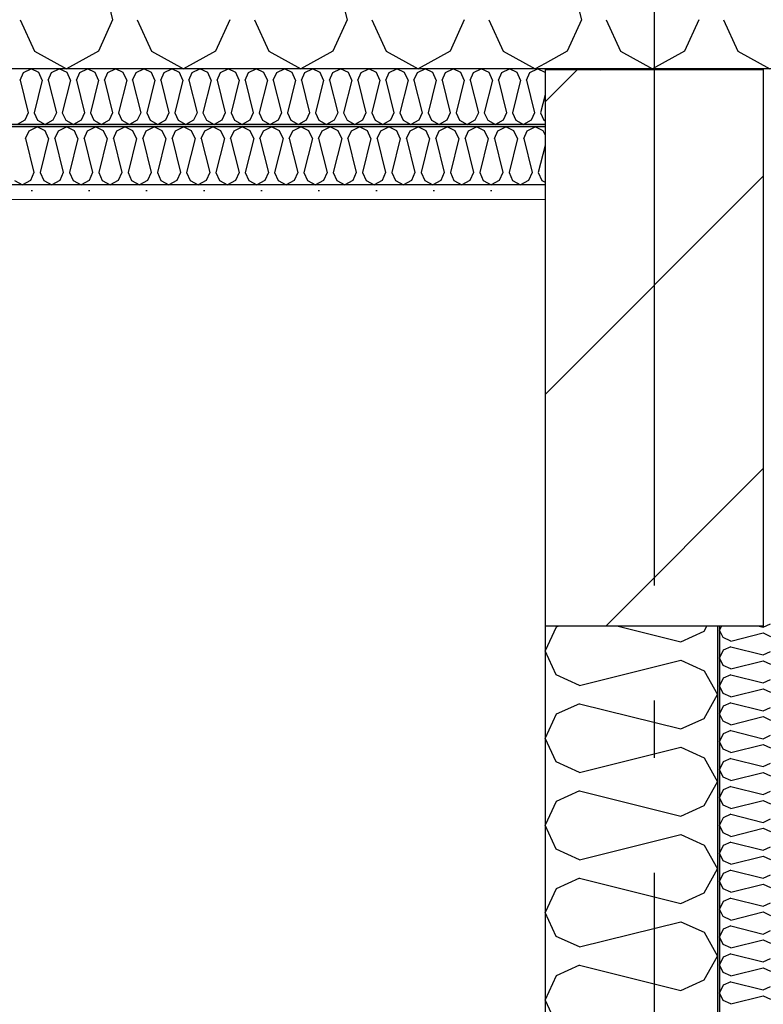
# Model space of a CAD drawing. Header units: millimetres. Extents: x -8544 to 51179, y -2070 to 39312.
# Tile 119 of 165: x 27665 to 28312, y 7736 to 8592. Entities that reach past the tile are written whole.
import ezdxf
from ezdxf.enums import TextEntityAlignment as Align

# ---------------------------------------------------------------- set-up
doc = ezdxf.new("R2010")
doc.units = ezdxf.units.MM
doc.header["$LTSCALE"] = 0.5
doc.header["$MEASUREMENT"] = 0
doc.linetypes.add('Akselinje', pattern=[1500, 1000, -200, 100, -200])
doc.linetypes.add('PLINE', pattern=[0])
for name, color, linetype in [('223- Bjelker', 7, 'Continuous'), ('223- Bjelker (Skravur)', 7, 'Continuous'), ('232- Ikke-bærende yttervegger', 7, 'Continuous'), ('232- Ikke-bærende yttervegger (Skravur)', 7, 'Continuous'), ('232- Ikke-bærende yttervegger (Skravur)(Nye konstruksjoner)', 7, 'Continuous'), ('232- Ikke-bærende yttervegger(Nye konstruksjoner)', 7, 'Continuous'), ('256- Faste himlinger og overflatebehandling (Skravur)(Nye konstruksjoner)', 7, 'Continuous'), ('256- Faste himlinger og overflatebehandling(Nye konstruksjoner)', 7, 'Continuous'), ('261- Primærkonstruksjon (tak)', 7, 'Continuous'), ('261- Primærkonstruksjon (tak) (Skravur)', 7, 'Continuous'), ('261- Primærkonstruksjon (tak) (Skravur)(Nye konstruksjoner)', 7, 'Continuous'), ('261- Primærkonstruksjon (tak)(Nye konstruksjoner)', 7, 'Continuous'), ('82-- Modullinjer', 7, 'Continuous')]:
    doc.layers.add(name, color=color, linetype=linetype)
doc.layers.add('236- Innvendig kledning og overflate(Nye konstruksjoner)', color=7, linetype='Continuous', lineweight=0)
doc.styles.add('GENERATED_STYLE_1', font='arial.ttf')

# ---------------------------------------------------------------- blocks, each defined once
blk = doc.blocks.new('*X5')
at = {"layer": '261- Primærkonstruksjon (tak) (Skravur)', "linetype": 'PLINE'}
for p, q in [((28124.11, 8710.79), (28153.69, 8592.45)), ((28153.69, 8592.45), (28141.26, 8565.13)), ((28175.13, 8592.45), (28187.57, 8565.13)), ((28255.74, 8592.45), (28243.3, 8565.13)), ((28277.18, 8592.45), (28289.61, 8565.13)), ((28141.26, 8565.13), (28121.93, 8554.34)), ((28187.57, 8565.13), (28215.44, 8549.57)), ((28243.3, 8565.13), (28215.44, 8549.57)), ((28289.61, 8565.13), (28317.48, 8549.57))]:
    blk.add_line(p, q, dxfattribs=at)
blk = doc.blocks.new('*X14')
at = {"layer": '232- Ikke-bærende yttervegger (Skravur)', "linetype": 'PLINE'}
for p, q in [((28142.03, 8548.92), (28140.59, 8549.57)), ((28170.3, 8548.92), (28172.93, 8549.57)), ((28264.57, 8549.57), (28264.93, 8548.92))]:
    blk.add_line(p, q, dxfattribs=at)
blk = doc.blocks.new('*X15')
at = {"layer": '232- Ikke-bærende yttervegger (Skravur)', "linetype": 'PLINE'}
for p, q in [((28131.73, 8063.89), (28121.93, 8043.17)), ((28133.67, 8064.77), (28131.73, 8063.89)), ((28185.52, 8064.77), (28240.04, 8051.14)), ((28260.36, 8060.39), (28262.81, 8064.77)), ((28240.04, 8051.14), (28260.36, 8060.39)), ((28131.73, 8022.45), (28121.93, 8043.17)), ((28152.05, 8013.2), (28240.04, 8035.2)), ((28240.04, 8035.2), (28260.36, 8025.95)), ((28152.05, 8013.2), (28131.73, 8022.45)), ((28260.36, 8025.95), (28271.93, 8005.23)), ((28260.36, 7984.51), (28271.93, 8005.23)), ((28152.05, 7997.26), (28131.73, 7988.01)), ((28152.05, 7997.26), (28240.04, 7975.26)), ((28131.73, 7988.01), (28121.93, 7967.29)), ((28240.04, 7975.26), (28260.36, 7984.51)), ((28131.73, 7946.57), (28121.93, 7967.29)), ((28152.05, 7937.32), (28240.04, 7959.32)), ((28240.04, 7959.32), (28260.36, 7950.07)), ((28152.05, 7937.32), (28131.73, 7946.57)), ((28260.36, 7950.07), (28271.93, 7929.35)), ((28260.36, 7908.63), (28271.93, 7929.35)), ((28152.05, 7921.38), (28131.73, 7912.14)), ((28152.05, 7921.38), (28240.04, 7899.38)), ((28131.73, 7912.14), (28121.93, 7891.41)), ((28240.04, 7899.38), (28260.36, 7908.63)), ((28131.73, 7870.69), (28121.93, 7891.41)), ((28152.05, 7861.45), (28240.04, 7883.44)), ((28240.04, 7883.44), (28260.36, 7874.2)), ((28260.36, 7874.2), (28271.93, 7853.47)), ((28152.05, 7861.45), (28131.73, 7870.69)), ((28260.36, 7832.75), (28271.93, 7853.47)), ((28152.05, 7845.5), (28131.73, 7836.26)), ((28152.05, 7845.5), (28240.04, 7823.51)), ((28131.73, 7836.26), (28121.93, 7815.53)), ((28240.04, 7823.51), (28260.36, 7832.75)), ((28131.73, 7794.81), (28121.93, 7815.53)), ((28152.05, 7785.57), (28240.04, 7807.56)), ((28240.04, 7807.56), (28260.36, 7798.32)), ((28260.36, 7798.32), (28271.93, 7777.6)), ((28152.05, 7785.57), (28131.73, 7794.81)), ((28260.36, 7756.87), (28271.93, 7777.6)), ((28152.05, 7769.62), (28131.73, 7760.38)), ((28152.05, 7769.62), (28240.04, 7747.63)), ((28131.73, 7760.38), (28121.93, 7739.66)), ((28240.04, 7747.63), (28260.36, 7756.87)), ((28131.73, 7718.93), (28121.93, 7739.66))]:
    blk.add_line(p, q, dxfattribs=at)
blk = doc.blocks.new('*X37')
at = {"layer": '232- Ikke-bærende yttervegger (Skravur)(Nye konstruksjoner)', "linetype": 'PLINE'}
for p, q in [((28275.14, 8549.57), (28274.83, 8548.92)), ((28311.66, 8549.57), (28311.72, 8549.56)), ((28311.72, 8549.56), (28311.76, 8549.57)), ((28275.53, 8064.77), (28273.93, 8061.38)), ((28308.36, 8064.77), (28311.72, 8063.93)), ((28311.72, 8063.93), (28318.23, 8066.89)), ((28277.07, 8054.75), (28273.93, 8061.38)), ((28283.57, 8051.79), (28277.07, 8054.75)), ((28283.57, 8051.79), (28311.72, 8058.83)), ((28311.72, 8058.83), (28318.23, 8055.87)), ((28283.57, 8046.69), (28277.07, 8043.73)), ((28283.57, 8046.69), (28311.72, 8039.65)), ((28277.07, 8043.73), (28273.93, 8037.1)), ((28277.07, 8030.47), (28273.93, 8037.1)), ((28311.72, 8039.65), (28318.23, 8042.61)), ((28283.57, 8027.51), (28277.07, 8030.47)), ((28283.57, 8027.51), (28311.72, 8034.55)), ((28311.72, 8034.55), (28318.23, 8031.59)), ((28283.57, 8022.41), (28277.07, 8019.45)), ((28283.57, 8022.41), (28311.72, 8015.37)), ((28277.07, 8019.45), (28273.93, 8012.82)), ((28277.07, 8006.19), (28273.93, 8012.82)), ((28311.72, 8015.37), (28318.23, 8018.33)), ((28283.57, 8003.23), (28277.07, 8006.19)), ((28283.57, 8003.23), (28311.72, 8010.27)), ((28311.72, 8010.27), (28318.23, 8007.31)), ((28277.07, 7995.17), (28273.93, 7988.54)), ((28283.57, 7998.13), (28277.07, 7995.17)), ((28283.57, 7998.13), (28311.72, 7991.09)), ((28311.72, 7991.09), (28318.23, 7994.05)), ((28277.07, 7981.91), (28273.93, 7988.54)), ((28283.57, 7978.95), (28311.72, 7985.99)), ((28311.72, 7985.99), (28318.23, 7983.03)), ((28283.57, 7978.95), (28277.07, 7981.91)), ((28277.07, 7970.89), (28273.93, 7964.26)), ((28283.57, 7973.85), (28277.07, 7970.89)), ((28283.57, 7973.85), (28311.72, 7966.81)), ((28311.72, 7966.81), (28318.23, 7969.77)), ((28277.07, 7957.63), (28273.93, 7964.26)), ((28283.57, 7954.67), (28311.72, 7961.71)), ((28311.72, 7961.71), (28318.23, 7958.75)), ((28283.57, 7954.67), (28277.07, 7957.63)), ((28277.07, 7946.61), (28273.93, 7939.98)), ((28283.57, 7949.57), (28277.07, 7946.61)), ((28283.57, 7949.57), (28311.72, 7942.53)), ((28311.72, 7942.53), (28318.23, 7945.49)), ((28277.07, 7933.35), (28273.93, 7939.98)), ((28283.57, 7930.39), (28311.72, 7937.43)), ((28311.72, 7937.43), (28318.23, 7934.47)), ((28283.57, 7930.39), (28277.07, 7933.35)), ((28283.57, 7925.28), (28277.07, 7922.33)), ((28283.57, 7925.28), (28311.72, 7918.25)), ((28277.07, 7922.33), (28273.93, 7915.69)), ((28311.72, 7918.25), (28318.23, 7921.2)), ((28277.07, 7909.06), (28273.93, 7915.69)), ((28283.57, 7906.1), (28277.07, 7909.06)), ((28283.57, 7906.1), (28311.72, 7913.14)), ((28311.72, 7913.14), (28318.23, 7910.19)), ((28283.57, 7901), (28277.07, 7898.04)), ((28283.57, 7901), (28311.72, 7893.96)), ((28277.07, 7898.04), (28273.93, 7891.41)), ((28277.07, 7884.78), (28273.93, 7891.41)), ((28311.72, 7893.96), (28318.23, 7896.92)), ((28283.57, 7881.82), (28277.07, 7884.78)), ((28283.57, 7881.82), (28311.72, 7888.86)), ((28311.72, 7888.86), (28318.23, 7885.9)), ((28283.57, 7876.72), (28277.07, 7873.76)), ((28283.57, 7876.72), (28311.72, 7869.68)), ((28277.07, 7873.76), (28273.93, 7867.13)), ((28277.07, 7860.5), (28273.93, 7867.13)), ((28311.72, 7869.68), (28318.23, 7872.64)), ((28283.57, 7857.54), (28277.07, 7860.5)), ((28283.57, 7857.54), (28311.72, 7864.58)), ((28311.72, 7864.58), (28318.23, 7861.62)), ((28277.07, 7849.48), (28273.93, 7842.85)), ((28283.57, 7852.44), (28277.07, 7849.48)), ((28283.57, 7852.44), (28311.72, 7845.4)), ((28311.72, 7845.4), (28318.23, 7848.36)), ((28277.07, 7836.22), (28273.93, 7842.85)), ((28283.57, 7833.26), (28311.72, 7840.3)), ((28311.72, 7840.3), (28318.23, 7837.34)), ((28283.57, 7833.26), (28277.07, 7836.22)), ((28277.07, 7825.2), (28273.93, 7818.57)), ((28283.57, 7828.16), (28277.07, 7825.2)), ((28283.57, 7828.16), (28311.72, 7821.12)), ((28311.72, 7821.12), (28318.23, 7824.08)), ((28277.07, 7811.94), (28273.93, 7818.57)), ((28283.57, 7808.98), (28311.72, 7816.02)), ((28311.72, 7816.02), (28318.23, 7813.06)), ((28283.57, 7808.98), (28277.07, 7811.94)), ((28277.07, 7800.92), (28273.93, 7794.29)), ((28283.57, 7803.88), (28277.07, 7800.92)), ((28283.57, 7803.88), (28311.72, 7796.84)), ((28311.72, 7796.84), (28318.23, 7799.8)), ((28277.07, 7787.66), (28273.93, 7794.29)), ((28283.57, 7784.7), (28311.72, 7791.74)), ((28311.72, 7791.74), (28318.23, 7788.78)), ((28283.57, 7784.7), (28277.07, 7787.66)), ((28283.57, 7779.6), (28277.07, 7776.64)), ((28283.57, 7779.6), (28311.72, 7772.56)), ((28277.07, 7776.64), (28273.93, 7770.01)), ((28311.72, 7772.56), (28318.23, 7775.52)), ((28277.07, 7763.38), (28273.93, 7770.01)), ((28283.57, 7760.42), (28277.07, 7763.38)), ((28283.57, 7760.42), (28311.72, 7767.46)), ((28311.72, 7767.46), (28318.23, 7764.5)), ((28283.57, 7755.32), (28277.07, 7752.36)), ((28283.57, 7755.32), (28311.72, 7748.28)), ((28277.07, 7752.36), (28273.93, 7745.73)), ((28277.07, 7739.09), (28273.93, 7745.73)), ((28311.72, 7748.28), (28318.23, 7751.24)), ((28283.57, 7736.14), (28277.07, 7739.09)), ((28283.57, 7736.14), (28311.72, 7743.18)), ((28311.72, 7743.18), (28318.23, 7740.22))]:
    blk.add_line(p, q, dxfattribs=at)
blk = doc.blocks.new('*X49')
at = {"layer": '261- Primærkonstruksjon (tak) (Skravur)(Nye konstruksjoner)', "linetype": 'PLINE'}
for p, q in [((27715.93, 8710.79), (27745.51, 8592.45)), ((27920.02, 8710.79), (27949.6, 8592.45)), ((27664.91, 8592.45), (27677.34, 8565.13)), ((27745.51, 8592.45), (27733.08, 8565.13)), ((27766.95, 8592.45), (27779.39, 8565.13)), ((27847.56, 8592.45), (27835.12, 8565.13)), ((27869, 8592.45), (27881.43, 8565.13)), ((27949.6, 8592.45), (27937.17, 8565.13)), ((27971.04, 8592.45), (27983.48, 8565.13)), ((28051.65, 8592.45), (28039.21, 8565.13)), ((28073.09, 8592.45), (28085.52, 8565.13)), ((27677.34, 8565.13), (27705.21, 8549.57)), ((27733.08, 8565.13), (27705.21, 8549.57)), ((27779.39, 8565.13), (27807.26, 8549.57)), ((27835.12, 8565.13), (27807.26, 8549.57)), ((27881.43, 8565.13), (27909.3, 8549.57)), ((27937.17, 8565.13), (27909.3, 8549.57)), ((27983.48, 8565.13), (28011.35, 8549.57)), ((28039.21, 8565.13), (28011.35, 8549.57)), ((28085.52, 8565.13), (28113.39, 8549.57)), ((28121.93, 8554.34), (28113.39, 8549.57))]:
    blk.add_line(p, q, dxfattribs=at)
blk = doc.blocks.new('*X61')
at = {"layer": '256- Faste himlinger og overflatebehandling (Skravur)(Nye konstruksjoner)', "linetype": 'PLINE'}
for p, q in [((27664.93, 8539.85), (27667.91, 8546.41)), ((27667.91, 8546.41), (27674.6, 8549.57)), ((27681.29, 8546.41), (27674.6, 8549.57)), ((27684.27, 8539.85), (27681.29, 8546.41)), ((27689.42, 8539.85), (27692.4, 8546.41)), ((27692.4, 8546.41), (27699.09, 8549.57)), ((27705.78, 8546.41), (27699.09, 8549.57)), ((27708.76, 8539.85), (27705.78, 8546.41)), ((27713.91, 8539.85), (27716.89, 8546.41)), ((27716.89, 8546.41), (27723.58, 8549.57)), ((27730.27, 8546.41), (27723.58, 8549.57)), ((27733.25, 8539.85), (27730.27, 8546.41)), ((27738.4, 8539.85), (27741.38, 8546.41)), ((27741.38, 8546.41), (27748.07, 8549.57)), ((27754.76, 8546.41), (27748.07, 8549.57)), ((27757.74, 8539.85), (27754.76, 8546.41)), ((27762.89, 8539.85), (27765.87, 8546.41)), ((27765.87, 8546.41), (27772.56, 8549.57)), ((27779.25, 8546.41), (27772.56, 8549.57)), ((27782.23, 8539.85), (27779.25, 8546.41)), ((27787.38, 8539.85), (27790.36, 8546.41)), ((27790.36, 8546.41), (27797.05, 8549.57)), ((27803.74, 8546.41), (27797.05, 8549.57)), ((27806.72, 8539.85), (27803.74, 8546.41)), ((27811.87, 8539.85), (27814.85, 8546.41)), ((27814.85, 8546.41), (27821.54, 8549.57)), ((27828.23, 8546.41), (27821.54, 8549.57)), ((27831.22, 8539.85), (27828.23, 8546.41)), ((27836.36, 8539.85), (27839.35, 8546.41)), ((27839.35, 8546.41), (27846.03, 8549.57)), ((27852.72, 8546.41), (27846.03, 8549.57)), ((27855.71, 8539.85), (27852.72, 8546.41)), ((27860.85, 8539.85), (27863.84, 8546.41)), ((27863.84, 8546.41), (27870.52, 8549.57)), ((27877.21, 8546.41), (27870.52, 8549.57)), ((27880.2, 8539.85), (27877.21, 8546.41)), ((27885.34, 8539.85), (27888.33, 8546.41)), ((27888.33, 8546.41), (27895.02, 8549.57)), ((27901.7, 8546.41), (27895.02, 8549.57)), ((27904.69, 8539.85), (27901.7, 8546.41)), ((27909.83, 8539.85), (27912.82, 8546.41)), ((27912.82, 8546.41), (27919.51, 8549.57)), ((27926.19, 8546.41), (27919.51, 8549.57)), ((27929.18, 8539.85), (27926.19, 8546.41)), ((27934.32, 8539.85), (27937.31, 8546.41)), ((27937.31, 8546.41), (27944, 8549.57)), ((27950.68, 8546.41), (27944, 8549.57)), ((27953.67, 8539.85), (27950.68, 8546.41)), ((27958.81, 8539.85), (27961.8, 8546.41)), ((27961.8, 8546.41), (27968.49, 8549.57)), ((27975.18, 8546.41), (27968.49, 8549.57)), ((27978.16, 8539.85), (27975.18, 8546.41)), ((27983.31, 8539.85), (27986.29, 8546.41)), ((27986.29, 8546.41), (27992.98, 8549.57)), ((27999.67, 8546.41), (27992.98, 8549.57)), ((28002.65, 8539.85), (27999.67, 8546.41)), ((28007.8, 8539.85), (28010.78, 8546.41)), ((28010.78, 8546.41), (28017.47, 8549.57)), ((28024.16, 8546.41), (28017.47, 8549.57)), ((28027.14, 8539.85), (28024.16, 8546.41)), ((28032.29, 8539.85), (28035.27, 8546.41)), ((28035.27, 8546.41), (28041.96, 8549.57)), ((28048.65, 8546.41), (28041.96, 8549.57)), ((28051.63, 8539.85), (28048.65, 8546.41)), ((28056.78, 8539.85), (28059.76, 8546.41)), ((28059.76, 8546.41), (28066.45, 8549.57)), ((28073.14, 8546.41), (28066.45, 8549.57)), ((28076.12, 8539.85), (28073.14, 8546.41)), ((28081.27, 8539.85), (28084.25, 8546.41)), ((28084.25, 8546.41), (28090.94, 8549.57)), ((28097.63, 8546.41), (28090.94, 8549.57)), ((28100.61, 8539.85), (28097.63, 8546.41)), ((28105.76, 8539.85), (28108.74, 8546.41)), ((28108.74, 8546.41), (28115.43, 8549.57)), ((28121.93, 8546.5), (28115.43, 8549.57)), ((27664.93, 8539.85), (27672.03, 8511.45)), ((27684.27, 8539.85), (27677.17, 8511.45)), ((27689.42, 8539.85), (27696.52, 8511.45)), ((27708.76, 8539.85), (27701.66, 8511.45)), ((27713.91, 8539.85), (27721.01, 8511.45)), ((27733.25, 8539.85), (27726.15, 8511.45)), ((27738.4, 8539.85), (27745.5, 8511.45)), ((27757.74, 8539.85), (27750.64, 8511.45)), ((27762.89, 8539.85), (27769.99, 8511.45)), ((27782.23, 8539.85), (27775.13, 8511.45)), ((27787.38, 8539.85), (27794.48, 8511.45)), ((27806.72, 8539.85), (27799.62, 8511.45)), ((27811.87, 8539.85), (27818.97, 8511.45)), ((27831.22, 8539.85), (27824.12, 8511.45)), ((27836.36, 8539.85), (27843.46, 8511.45)), ((27855.71, 8539.85), (27848.61, 8511.45)), ((27860.85, 8539.85), (27867.95, 8511.45)), ((27880.2, 8539.85), (27873.1, 8511.45)), ((27885.34, 8539.85), (27892.44, 8511.45)), ((27904.69, 8539.85), (27897.59, 8511.45)), ((27909.83, 8539.85), (27916.93, 8511.45)), ((27929.18, 8539.85), (27922.08, 8511.45)), ((27934.32, 8539.85), (27941.42, 8511.45)), ((27953.67, 8539.85), (27946.57, 8511.45)), ((27958.81, 8539.85), (27965.91, 8511.45)), ((27978.16, 8539.85), (27971.06, 8511.45)), ((27983.31, 8539.85), (27990.41, 8511.45)), ((28002.65, 8539.85), (27995.55, 8511.45)), ((28007.8, 8539.85), (28014.9, 8511.45)), ((28027.14, 8539.85), (28020.04, 8511.45)), ((28032.29, 8539.85), (28039.39, 8511.45)), ((28051.63, 8539.85), (28044.53, 8511.45)), ((28056.78, 8539.85), (28063.88, 8511.45)), ((28076.12, 8539.85), (28069.02, 8511.45)), ((28081.27, 8539.85), (28088.37, 8511.45)), ((28100.61, 8539.85), (28093.51, 8511.45)), ((28105.76, 8539.85), (28112.86, 8511.45)), ((28121.93, 8527.14), (28118, 8511.45)), ((27672.03, 8511.45), (27669.04, 8504.89)), ((27677.17, 8511.45), (27680.16, 8504.89)), ((27696.52, 8511.45), (27693.53, 8504.89)), ((27701.66, 8511.45), (27704.65, 8504.89)), ((27721.01, 8511.45), (27718.02, 8504.89)), ((27726.15, 8511.45), (27729.14, 8504.89)), ((27745.5, 8511.45), (27742.51, 8504.89)), ((27750.64, 8511.45), (27753.63, 8504.89)), ((27769.99, 8511.45), (27767, 8504.89)), ((27775.13, 8511.45), (27778.12, 8504.89)), ((27794.48, 8511.45), (27791.49, 8504.89)), ((27799.62, 8511.45), (27802.61, 8504.89)), ((27818.97, 8511.45), (27815.99, 8504.89)), ((27824.12, 8511.45), (27827.1, 8504.89)), ((27843.46, 8511.45), (27840.48, 8504.89)), ((27848.61, 8511.45), (27851.59, 8504.89)), ((27867.95, 8511.45), (27864.97, 8504.89)), ((27873.1, 8511.45), (27876.08, 8504.89)), ((27892.44, 8511.45), (27889.46, 8504.89)), ((27897.59, 8511.45), (27900.57, 8504.89)), ((27916.93, 8511.45), (27913.95, 8504.89)), ((27922.08, 8511.45), (27925.06, 8504.89)), ((27941.42, 8511.45), (27938.44, 8504.89)), ((27946.57, 8511.45), (27949.55, 8504.89)), ((27965.91, 8511.45), (27962.93, 8504.89)), ((27971.06, 8511.45), (27974.04, 8504.89)), ((27990.41, 8511.45), (27987.42, 8504.89)), ((27995.55, 8511.45), (27998.54, 8504.89)), ((28014.9, 8511.45), (28011.91, 8504.89)), ((28020.04, 8511.45), (28023.03, 8504.89)), ((28039.39, 8511.45), (28036.4, 8504.89)), ((28044.53, 8511.45), (28047.52, 8504.89)), ((28063.88, 8511.45), (28060.89, 8504.89)), ((28069.02, 8511.45), (28072.01, 8504.89)), ((28088.37, 8511.45), (28085.38, 8504.89)), ((28093.51, 8511.45), (28096.5, 8504.89)), ((28112.86, 8511.45), (28109.87, 8504.89)), ((28118, 8511.45), (28120.99, 8504.89)), ((27669.04, 8504.89), (27662.35, 8501.16)), ((27680.16, 8504.89), (27686.84, 8501.16)), ((27693.53, 8504.89), (27686.84, 8501.16)), ((27704.65, 8504.89), (27711.33, 8501.16)), ((27718.02, 8504.89), (27711.33, 8501.16)), ((27729.14, 8504.89), (27735.82, 8501.16)), ((27742.51, 8504.89), (27735.82, 8501.16)), ((27753.63, 8504.89), (27760.32, 8501.16)), ((27767, 8504.89), (27760.32, 8501.16)), ((27778.12, 8504.89), (27784.81, 8501.16)), ((27791.49, 8504.89), (27784.81, 8501.16)), ((27802.61, 8504.89), (27809.3, 8501.16)), ((27815.99, 8504.89), (27809.3, 8501.16)), ((27827.1, 8504.89), (27833.79, 8501.16)), ((27840.48, 8504.89), (27833.79, 8501.16)), ((27851.59, 8504.89), (27858.28, 8501.16)), ((27864.97, 8504.89), (27858.28, 8501.16)), ((27876.08, 8504.89), (27882.77, 8501.16)), ((27889.46, 8504.89), (27882.77, 8501.16)), ((27900.57, 8504.89), (27907.26, 8501.16)), ((27913.95, 8504.89), (27907.26, 8501.16)), ((27925.06, 8504.89), (27931.75, 8501.16)), ((27938.44, 8504.89), (27931.75, 8501.16)), ((27949.55, 8504.89), (27956.24, 8501.16)), ((27962.93, 8504.89), (27956.24, 8501.16)), ((27974.04, 8504.89), (27980.73, 8501.16)), ((27987.42, 8504.89), (27980.73, 8501.16)), ((27998.54, 8504.89), (28005.22, 8501.16)), ((28011.91, 8504.89), (28005.22, 8501.16)), ((28023.03, 8504.89), (28029.71, 8501.16)), ((28036.4, 8504.89), (28029.71, 8501.16)), ((28047.52, 8504.89), (28054.21, 8501.16)), ((28060.89, 8504.89), (28054.21, 8501.16)), ((28072.01, 8504.89), (28078.7, 8501.16)), ((28085.38, 8504.89), (28078.7, 8501.16)), ((28096.5, 8504.89), (28103.19, 8501.16)), ((28109.87, 8504.89), (28103.19, 8501.16)), ((28120.99, 8504.89), (28121.93, 8504.37))]:
    blk.add_line(p, q, dxfattribs=at)
blk = doc.blocks.new('*X62')
at = {"layer": '256- Faste himlinger og overflatebehandling (Skravur)(Nye konstruksjoner)', "linetype": 'PLINE'}
for p, q in [((27669.62, 8489.01), (27672.73, 8495.85)), ((27672.73, 8495.85), (27679.7, 8499.14)), ((27686.67, 8495.85), (27679.7, 8499.14)), ((27689.78, 8489.01), (27686.67, 8495.85)), ((27695.14, 8489.01), (27698.24, 8495.85)), ((27698.24, 8495.85), (27705.21, 8499.14)), ((27712.18, 8495.85), (27705.21, 8499.14)), ((27715.29, 8489.01), (27712.18, 8495.85)), ((27720.65, 8489.01), (27723.76, 8495.85)), ((27723.76, 8495.85), (27730.72, 8499.14)), ((27737.69, 8495.85), (27730.72, 8499.14)), ((27740.8, 8489.01), (27737.69, 8495.85)), ((27746.16, 8489.01), (27749.27, 8495.85)), ((27749.27, 8495.85), (27756.23, 8499.14)), ((27763.2, 8495.85), (27756.23, 8499.14)), ((27766.31, 8489.01), (27763.2, 8495.85)), ((27771.67, 8489.01), (27774.78, 8495.85)), ((27774.78, 8495.85), (27781.75, 8499.14)), ((27788.71, 8495.85), (27781.75, 8499.14)), ((27791.82, 8489.01), (27788.71, 8495.85)), ((27797.18, 8489.01), (27800.29, 8495.85)), ((27800.29, 8495.85), (27807.26, 8499.14)), ((27814.22, 8495.85), (27807.26, 8499.14)), ((27817.33, 8489.01), (27814.22, 8495.85)), ((27822.69, 8489.01), (27825.8, 8495.85)), ((27825.8, 8495.85), (27832.77, 8499.14)), ((27839.73, 8495.85), (27832.77, 8499.14)), ((27842.84, 8489.01), (27839.73, 8495.85)), ((27848.2, 8489.01), (27851.31, 8495.85)), ((27851.31, 8495.85), (27858.28, 8499.14)), ((27865.25, 8495.85), (27858.28, 8499.14)), ((27868.35, 8489.01), (27865.25, 8495.85)), ((27873.71, 8489.01), (27876.82, 8495.85)), ((27876.82, 8495.85), (27883.79, 8499.14)), ((27890.76, 8495.85), (27883.79, 8499.14)), ((27893.87, 8489.01), (27890.76, 8495.85)), ((27899.23, 8489.01), (27902.33, 8495.85)), ((27902.33, 8495.85), (27909.3, 8499.14)), ((27916.27, 8495.85), (27909.3, 8499.14)), ((27919.38, 8489.01), (27916.27, 8495.85)), ((27924.74, 8489.01), (27927.85, 8495.85)), ((27927.85, 8495.85), (27934.81, 8499.14)), ((27941.78, 8495.85), (27934.81, 8499.14)), ((27944.89, 8489.01), (27941.78, 8495.85)), ((27950.25, 8489.01), (27953.36, 8495.85)), ((27953.36, 8495.85), (27960.32, 8499.14)), ((27967.29, 8495.85), (27960.32, 8499.14)), ((27970.4, 8489.01), (27967.29, 8495.85)), ((27975.76, 8489.01), (27978.87, 8495.85)), ((27978.87, 8495.85), (27985.84, 8499.14)), ((27992.8, 8495.85), (27985.84, 8499.14)), ((27995.91, 8489.01), (27992.8, 8495.85)), ((28001.27, 8489.01), (28004.38, 8495.85)), ((28004.38, 8495.85), (28011.35, 8499.14)), ((28018.31, 8495.85), (28011.35, 8499.14)), ((28021.42, 8489.01), (28018.31, 8495.85)), ((28026.78, 8489.01), (28029.89, 8495.85)), ((28029.89, 8495.85), (28036.86, 8499.14)), ((28043.82, 8495.85), (28036.86, 8499.14)), ((28046.93, 8489.01), (28043.82, 8495.85)), ((28052.29, 8489.01), (28055.4, 8495.85)), ((28055.4, 8495.85), (28062.37, 8499.14)), ((28069.34, 8495.85), (28062.37, 8499.14)), ((28072.44, 8489.01), (28069.34, 8495.85)), ((28077.8, 8489.01), (28080.91, 8495.85)), ((28080.91, 8495.85), (28087.88, 8499.14)), ((28094.85, 8495.85), (28087.88, 8499.14)), ((28097.96, 8489.01), (28094.85, 8495.85)), ((28103.32, 8489.01), (28106.42, 8495.85)), ((28106.42, 8495.85), (28113.39, 8499.14)), ((28120.36, 8495.85), (28113.39, 8499.14)), ((28121.93, 8492.4), (28120.36, 8495.85)), ((27669.62, 8489.01), (27677.02, 8459.43)), ((27689.78, 8489.01), (27682.38, 8459.43)), ((27695.14, 8489.01), (27702.53, 8459.43)), ((27715.29, 8489.01), (27707.89, 8459.43)), ((27720.65, 8489.01), (27728.04, 8459.43)), ((27740.8, 8489.01), (27733.4, 8459.43)), ((27746.16, 8489.01), (27753.55, 8459.43)), ((27766.31, 8489.01), (27758.91, 8459.43)), ((27771.67, 8489.01), (27779.07, 8459.43)), ((27791.82, 8489.01), (27784.43, 8459.43)), ((27797.18, 8489.01), (27804.58, 8459.43)), ((27817.33, 8489.01), (27809.94, 8459.43)), ((27822.69, 8489.01), (27830.09, 8459.43)), ((27842.84, 8489.01), (27835.45, 8459.43)), ((27848.2, 8489.01), (27855.6, 8459.43)), ((27868.35, 8489.01), (27860.96, 8459.43)), ((27873.71, 8489.01), (27881.11, 8459.43)), ((27893.87, 8489.01), (27886.47, 8459.43)), ((27899.23, 8489.01), (27906.62, 8459.43)), ((27919.38, 8489.01), (27911.98, 8459.43)), ((27924.74, 8489.01), (27932.13, 8459.43)), ((27944.89, 8489.01), (27937.49, 8459.43)), ((27950.25, 8489.01), (27957.64, 8459.43)), ((27970.4, 8489.01), (27963, 8459.43)), ((27975.76, 8489.01), (27983.16, 8459.43)), ((27995.91, 8489.01), (27988.51, 8459.43)), ((28001.27, 8489.01), (28008.67, 8459.43)), ((28021.42, 8489.01), (28014.03, 8459.43)), ((28026.78, 8489.01), (28034.18, 8459.43)), ((28046.93, 8489.01), (28039.54, 8459.43)), ((28052.29, 8489.01), (28059.69, 8459.43)), ((28072.44, 8489.01), (28065.05, 8459.43)), ((28077.8, 8489.01), (28085.2, 8459.43)), ((28097.96, 8489.01), (28090.56, 8459.43)), ((28103.32, 8489.01), (28110.71, 8459.43)), ((28121.93, 8482.86), (28116.07, 8459.43)), ((27677.02, 8459.43), (27673.91, 8452.6)), ((27682.38, 8459.43), (27685.49, 8452.6)), ((27702.53, 8459.43), (27699.42, 8452.6)), ((27707.89, 8459.43), (27711, 8452.6)), ((27728.04, 8459.43), (27724.93, 8452.6)), ((27733.4, 8459.43), (27736.51, 8452.6)), ((27753.55, 8459.43), (27750.45, 8452.6)), ((27758.91, 8459.43), (27762.02, 8452.6)), ((27779.07, 8459.43), (27775.96, 8452.6)), ((27784.43, 8459.43), (27787.53, 8452.6)), ((27804.58, 8459.43), (27801.47, 8452.6)), ((27809.94, 8459.43), (27813.05, 8452.6)), ((27830.09, 8459.43), (27826.98, 8452.6)), ((27835.45, 8459.43), (27838.56, 8452.6)), ((27855.6, 8459.43), (27852.49, 8452.6)), ((27860.96, 8459.43), (27864.07, 8452.6)), ((27881.11, 8459.43), (27878, 8452.6)), ((27886.47, 8459.43), (27889.58, 8452.6)), ((27906.62, 8459.43), (27903.51, 8452.6)), ((27911.98, 8459.43), (27915.09, 8452.6)), ((27932.13, 8459.43), (27929.02, 8452.6)), ((27937.49, 8459.43), (27940.6, 8452.6)), ((27957.64, 8459.43), (27954.54, 8452.6)), ((27963, 8459.43), (27966.11, 8452.6)), ((27983.16, 8459.43), (27980.05, 8452.6)), ((27988.51, 8459.43), (27991.62, 8452.6)), ((28008.67, 8459.43), (28005.56, 8452.6)), ((28014.03, 8459.43), (28017.14, 8452.6)), ((28034.18, 8459.43), (28031.07, 8452.6)), ((28039.54, 8459.43), (28042.65, 8452.6)), ((28059.69, 8459.43), (28056.58, 8452.6)), ((28065.05, 8459.43), (28068.16, 8452.6)), ((28085.2, 8459.43), (28082.09, 8452.6)), ((28090.56, 8459.43), (28093.67, 8452.6)), ((28110.71, 8459.43), (28107.6, 8452.6)), ((28116.07, 8459.43), (28119.18, 8452.6)), ((27659.98, 8452.6), (27666.94, 8448.71)), ((27673.91, 8452.6), (27666.94, 8448.71)), ((27685.49, 8452.6), (27692.46, 8448.71)), ((27699.42, 8452.6), (27692.46, 8448.71)), ((27711, 8452.6), (27717.97, 8448.71)), ((27724.93, 8452.6), (27717.97, 8448.71)), ((27736.51, 8452.6), (27743.48, 8448.71)), ((27750.45, 8452.6), (27743.48, 8448.71)), ((27762.02, 8452.6), (27768.99, 8448.71)), ((27775.96, 8452.6), (27768.99, 8448.71)), ((27787.53, 8452.6), (27794.5, 8448.71)), ((27801.47, 8452.6), (27794.5, 8448.71)), ((27813.05, 8452.6), (27820.01, 8448.71)), ((27826.98, 8452.6), (27820.01, 8448.71)), ((27838.56, 8452.6), (27845.52, 8448.71)), ((27852.49, 8452.6), (27845.52, 8448.71)), ((27864.07, 8452.6), (27871.03, 8448.71)), ((27878, 8452.6), (27871.03, 8448.71)), ((27889.58, 8452.6), (27896.55, 8448.71)), ((27903.51, 8452.6), (27896.55, 8448.71)), ((27915.09, 8452.6), (27922.06, 8448.71)), ((27929.02, 8452.6), (27922.06, 8448.71)), ((27940.6, 8452.6), (27947.57, 8448.71)), ((27954.54, 8452.6), (27947.57, 8448.71)), ((27966.11, 8452.6), (27973.08, 8448.71)), ((27980.05, 8452.6), (27973.08, 8448.71)), ((27991.62, 8452.6), (27998.59, 8448.71)), ((28005.56, 8452.6), (27998.59, 8448.71)), ((28017.14, 8452.6), (28024.1, 8448.71)), ((28031.07, 8452.6), (28024.1, 8448.71)), ((28042.65, 8452.6), (28049.61, 8448.71)), ((28056.58, 8452.6), (28049.61, 8448.71)), ((28068.16, 8452.6), (28075.12, 8448.71)), ((28082.09, 8452.6), (28075.12, 8448.71)), ((28093.67, 8452.6), (28100.64, 8448.71)), ((28107.6, 8452.6), (28100.64, 8448.71)), ((28119.18, 8452.6), (28121.93, 8451.07))]:
    blk.add_line(p, q, dxfattribs=at)
blk = doc.blocks.new('Standard grid marker[13]', base_point=(28216.93, 12550))
at = {"layer": '82-- Modullinjer', "linetype": 'Akselinje'}
blk.add_line((28216.93, 12350), (28216.93, 1550), dxfattribs=at)
at = {"layer": '82-- Modullinjer', "style": 'GENERATED_STYLE_1'}
for tag, p in [('AC_MarkerText_1_0', (28216.93, 12887.5)), ('AC_MarkerText_1_1', (28216.93, 1187.5))]:
    blk.add_attdef(tag, text='', height=175, rotation=360, dxfattribs=at).set_placement(p, align=Align.TOP_CENTER)

msp = doc.modelspace()

# ---------------------------------------------------------------- hatches: boundary and pattern name
at = {"layer": '223- Bjelker (Skravur)', "linetype": 'Continuous'}
h = msp.add_hatch(dxfattribs=at)
h.set_pattern_fill('Skrålinjer_3', color=256, style=0, pattern_type=2)
h.set_pattern_definition([(45, (0, 0), (-127.2792, 127.2792), [])])
h.paths.add_polyline_path([(28121.93, 8064.77), (28311.93, 8064.77), (28311.93, 8548.92), (28121.93, 8548.92)])
at = {"layer": '232- Ikke-bærende yttervegger (Skravur)(Nye konstruksjoner)', "linetype": 'Continuous'}
for points in [[(28271.93, 8548.92), (28273.93, 8548.92), (28273.93, 8549.57), (28271.93, 8549.57)], [(28273.93, 8064.77), (28271.93, 8064.77), (28271.93, 6870), (28273.93, 6870)]]:
    msp.add_hatch(color=256, dxfattribs=at).paths.add_polyline_path(points)
at = {"layer": '256- Faste himlinger og overflatebehandling (Skravur)(Nye konstruksjoner)', "linetype": 'Continuous'}
msp.add_hatch(color=256, dxfattribs=at).paths.add_polyline_path([(25961.93, 8501.16), (25961.93, 8499.14), (28121.93, 8499.14), (28121.93, 8501.16)])
h = msp.add_hatch(dxfattribs=at)
h.set_pattern_fill('Gips', color=256, style=0, pattern_type=2)
h.set_pattern_definition([(0, (0, 0), (0, 86.60254), [0, -50]), (0, (25, 43.3), (0, 86.60254), [0, -50])])
h.paths.add_polyline_path([(25961.93, 8436.1), (28121.93, 8436.1), (28121.93, 8448.71), (25961.93, 8448.71)])

# ---------------------------------------------------------------- linework, layer by layer
at = {"layer": '223- Bjelker', "linetype": 'PLINE'}
msp.add_line((28121.93, 8436.1), (28121.93, 8064.77), dxfattribs=at)
at = {"layer": '223- Bjelker', "linetype": 'PLINE', "flags": 128}
for points in [[(28121.93, 8548.92), (28121.93, 8501.16), (28121.93, 8499.14), (28121.93, 8448.71), (28121.93, 8436.1)], [(28311.93, 8548.92), (28273.93, 8548.92), (28271.93, 8548.92), (28121.93, 8548.92)], [(28311.93, 8548.92), (28311.93, 8501.16), (28311.93, 8499.14), (28311.93, 8448.71), (28311.93, 8436.1), (28311.93, 8064.77)], [(28311.93, 8064.77), (28273.93, 8064.77), (28271.93, 8064.77), (28121.93, 8064.77)]]:
    msp.add_lwpolyline(points, dxfattribs=at)
at = {"layer": '232- Ikke-bærende yttervegger', "linetype": 'PLINE'}
for p, q in [((28121.93, 8549.57), (28121.93, 8548.92)), ((28271.93, 8549.57), (28271.93, 8548.92)), ((28121.93, 8064.77), (28121.93, 7083.16))]:
    msp.add_line(p, q, dxfattribs=at)
at = {"layer": '232- Ikke-bærende yttervegger', "linetype": 'PLINE', "flags": 128}
msp.add_lwpolyline([(28271.93, 8064.77), (28271.93, 6870), (28271.93, 6090)], dxfattribs=at)
at = {"layer": '232- Ikke-bærende yttervegger(Nye konstruksjoner)', "linetype": 'PLINE'}
for p, q in [((28273.93, 8549.57), (28273.93, 8548.92)), ((28273.93, 8064.77), (28273.93, 6870))]:
    msp.add_line(p, q, dxfattribs=at)
at = {"layer": '236- Innvendig kledning og overflate(Nye konstruksjoner)', "linetype": 'PLINE'}
msp.add_line((28121.93, 8436.1), (25961.93, 8436.1), dxfattribs=at)
at = {"layer": '256- Faste himlinger og overflatebehandling(Nye konstruksjoner)', "linetype": 'PLINE'}
for p, q in [((28311.93, 8549.57), (28311.93, 8548.92)), ((28121.93, 8501.16), (25961.93, 8501.16)), ((28121.93, 8499.14), (25961.93, 8499.14)), ((28121.93, 8448.71), (25961.93, 8448.71))]:
    msp.add_line(p, q, dxfattribs=at)
at = {"layer": '261- Primærkonstruksjon (tak)', "linetype": 'PLINE', "flags": 128}
msp.add_lwpolyline([(31721.93, 8549.57), (28334.43, 8549.57), (28321.93, 8549.57), (28311.93, 8549.57), (28273.93, 8549.57), (28271.93, 8549.57), (28121.93, 8549.57)], dxfattribs=at)
at = {"layer": '261- Primærkonstruksjon (tak)(Nye konstruksjoner)', "linetype": 'PLINE'}
msp.add_line((28121.93, 8549.57), (25961.93, 8549.57), dxfattribs=at)

# ---------------------------------------------------------------- block references
at = {"layer": '232- Ikke-bærende yttervegger'}
for name in ['*X14', '*X15']:
    msp.add_blockref(name, (0, 0), dxfattribs=at)
at = {"layer": '232- Ikke-bærende yttervegger(Nye konstruksjoner)'}
msp.add_blockref('*X37', (0, 0), dxfattribs=at)
at = {"layer": '256- Faste himlinger og overflatebehandling(Nye konstruksjoner)'}
for name in ['*X61', '*X62']:
    msp.add_blockref(name, (0, 0), dxfattribs=at)
at = {"layer": '261- Primærkonstruksjon (tak)'}
msp.add_blockref('*X5', (0, 0), dxfattribs=at)
at = {"layer": '261- Primærkonstruksjon (tak)(Nye konstruksjoner)'}
msp.add_blockref('*X49', (0, 0), dxfattribs=at)
at = {"layer": '82-- Modullinjer', "linetype": 'PLINE'}
msp.add_blockref('Standard grid marker[13]', (28216.93, 12550), dxfattribs=at)

doc.saveas('drawing.dxf')
